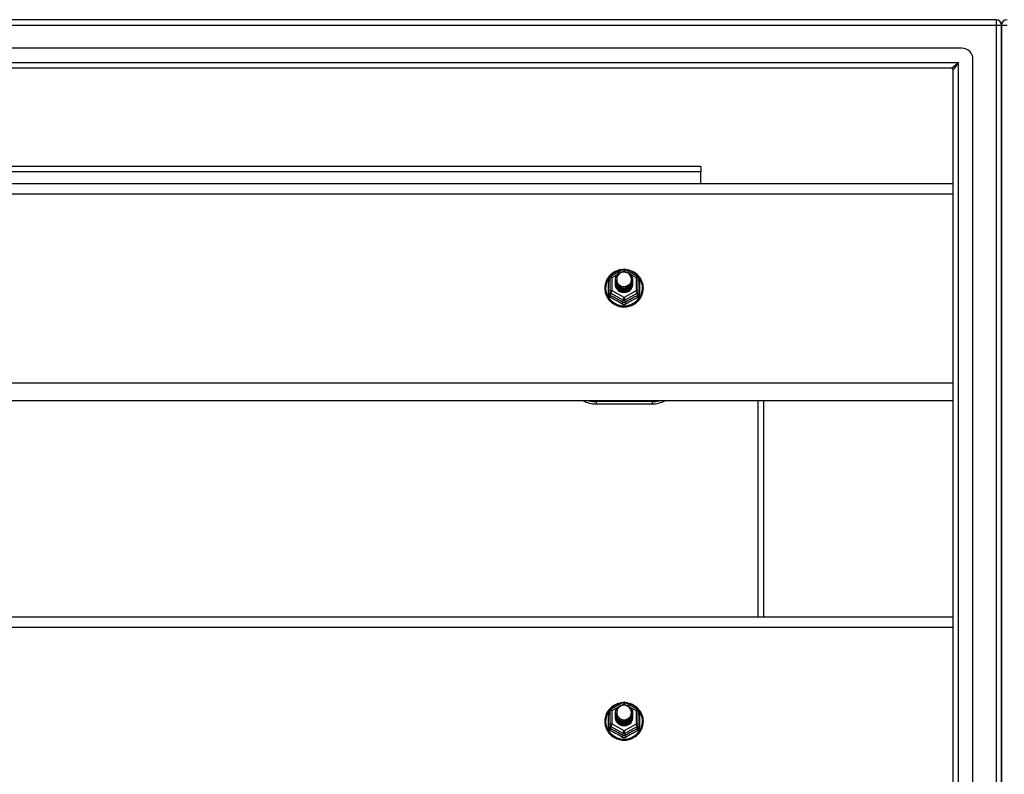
# Model space of a CAD drawing. Header units: inches. Extents: x 88 to 220, y 65 to 95.
# Tile 21 of 30: x 137 to 154, y 80 to 93. Entities that reach past the tile are written whole.
import ezdxf

# ---------------------------------------------------------------- set-up
doc = ezdxf.new("R2010")
doc.units = ezdxf.units.IN
doc.header["$MEASUREMENT"] = 0
doc.layers.add('Visible Edges(ANSI)', color=7, linetype='Continuous', lineweight=25)
doc.layers.add('Visible Tangent Edges(ANSI)', color=7, linetype='Continuous', lineweight=25)

msp = doc.modelspace()

# ---------------------------------------------------------------- linework, layer by layer
at = {"layer": 'Visible Edges(ANSI)'}
for p, q in [((154, 93.435), (88.198, 93.435)), ((154.099, 92.561), (154.099, 93.336)), ((154.099, 93.336), (154.099, 92.561)), ((153.39, 92.923), (88.807, 92.923)), ((153.587, 67.144), (153.587, 92.726)), ((153.202, 92.569), (88.996, 92.569)), ((153.233, 67.332), (153.233, 92.538)), ((154.099, 92.561), (154.099, 67.309)), ((154.099, 67.309), (154.099, 92.561)), ((148.724, 90.81), (124.224, 90.81)), ((148.724, 90.81), (148.724, 90.711)), ((148.724, 90.503), (148.724, 90.711)), ((119.599, 90.503), (153.233, 90.503)), ((147.115, 88.849), (147.329, 88.969)), ((147.368, 88.969), (147.582, 88.849)), ((147.095, 88.815), (147.095, 88.575)), ((147.195, 88.784), (147.195, 88.784)), ((147.195, 88.771), (147.195, 88.771)), ((147.195, 88.759), (147.195, 88.759)), ((147.195, 88.746), (147.195, 88.746)), ((147.195, 88.733), (147.195, 88.734)), ((147.502, 88.777), (147.502, 88.778)), ((147.502, 88.765), (147.502, 88.765)), ((147.502, 88.752), (147.502, 88.753)), ((147.502, 88.74), (147.502, 88.74)), ((147.603, 88.575), (147.603, 88.815)), ((147.095, 88.575), (147.095, 88.53)), ((147.195, 88.721), (147.195, 88.721)), ((147.195, 88.708), (147.195, 88.709)), ((147.331, 88.562), (147.329, 88.553)), ((147.502, 88.727), (147.502, 88.728)), ((147.502, 88.715), (147.502, 88.715)), ((147.603, 88.53), (147.603, 88.575)), ((153.233, 86.619), (119.599, 86.619)), ((149.849, 82.753), (149.849, 86.619)), ((146.849, 86.562), (147.849, 86.562)), ((119.599, 82.753), (153.233, 82.753)), ((147.115, 81.099), (147.329, 81.219)), ((147.368, 81.219), (147.582, 81.099)), ((147.095, 81.065), (147.095, 80.825)), ((147.195, 81.034), (147.195, 81.034)), ((147.195, 81.021), (147.195, 81.021)), ((147.195, 81.009), (147.195, 81.009)), ((147.195, 80.996), (147.195, 80.996)), ((147.195, 80.983), (147.195, 80.984)), ((147.502, 81.027), (147.502, 81.028)), ((147.502, 81.015), (147.502, 81.015)), ((147.502, 81.002), (147.502, 81.003)), ((147.502, 80.99), (147.502, 80.99)), ((147.603, 80.825), (147.603, 81.065)), ((147.095, 80.825), (147.095, 80.78)), ((147.195, 80.971), (147.195, 80.971)), ((147.195, 80.958), (147.195, 80.959)), ((147.331, 80.812), (147.329, 80.803)), ((147.502, 80.977), (147.502, 80.978)), ((147.502, 80.965), (147.502, 80.965)), ((147.603, 80.78), (147.603, 80.825))]:
    msp.add_line(p, q, dxfattribs=at)
at = {"layer": 'Visible Edges(ANSI)', "flags": 128}
for points in [[(147.323, 88.965), (147.298, 88.962), (147.273, 88.958), (147.249, 88.952), (147.226, 88.944), (147.203, 88.935), (147.18, 88.923), (147.159, 88.911), (147.139, 88.897), (147.119, 88.881), (147.101, 88.865), (147.085, 88.847), (147.069, 88.828), (147.055, 88.808), (147.043, 88.786), (147.032, 88.765), (147.023, 88.742), (147.016, 88.719), (147.01, 88.695), (147.006, 88.671), (147.004, 88.647), (147.004, 88.623), (147.005, 88.598), (147.009, 88.574), (147.014, 88.55), (147.021, 88.527), (147.029, 88.504), (147.04, 88.482), (147.052, 88.461), (147.065, 88.44), (147.08, 88.421), (147.097, 88.403), (147.114, 88.386), (147.133, 88.37), (147.153, 88.355), (147.174, 88.342), (147.196, 88.331), (147.219, 88.321), (147.243, 88.313), (147.267, 88.306), (147.291, 88.301), (147.316, 88.298), (147.341, 88.297), (147.366, 88.297), (147.39, 88.299), (147.415, 88.303), (147.439, 88.308), (147.463, 88.316), (147.486, 88.324), (147.509, 88.335), (147.531, 88.347), (147.551, 88.36), (147.571, 88.375), (147.59, 88.392), (147.607, 88.409), (147.623, 88.428), (147.637, 88.448), (147.65, 88.468), (147.662, 88.49), (147.671, 88.512), (147.679, 88.535), (147.686, 88.559), (147.69, 88.583), (147.693, 88.607), (147.694, 88.631)], [(147.216, 88.71), (147.2, 88.749), (147.195, 88.79), (147.203, 88.831), (147.223, 88.868), (147.253, 88.898), (147.291, 88.919), (147.333, 88.929), (147.377, 88.926), (147.418, 88.912), (147.454, 88.887), (147.481, 88.854), (147.498, 88.814), (147.502, 88.771), (147.494, 88.729), (147.474, 88.691), (147.444, 88.66), (147.407, 88.638), (147.364, 88.627), (147.32, 88.628), (147.279, 88.641), (147.243, 88.665), (147.216, 88.697), (147.2, 88.736), (147.195, 88.778)], [(147.235, 88.686), (147.257, 88.667), (147.284, 88.653), (147.312, 88.644), (147.342, 88.641), (147.372, 88.643), (147.401, 88.651), (147.427, 88.665), (147.451, 88.684), (147.469, 88.707), (147.483, 88.733), (147.491, 88.761), (147.493, 88.79), (147.488, 88.819), (147.477, 88.847), (147.461, 88.871), (147.44, 88.892), (147.415, 88.908), (147.387, 88.918), (147.357, 88.922), (147.327, 88.92), (147.298, 88.912), (147.272, 88.898), (147.25, 88.879), (147.233, 88.855)], [(147.694, 88.631), (147.692, 88.663), (147.688, 88.694), (147.68, 88.724), (147.67, 88.754), (147.657, 88.782), (147.641, 88.81), (147.622, 88.835), (147.601, 88.859), (147.578, 88.881), (147.553, 88.901), (147.527, 88.918), (147.498, 88.933), (147.469, 88.945), (147.438, 88.955), (147.407, 88.961), (147.375, 88.965)], [(147.195, 88.784), (147.195, 88.779), (147.195, 88.775), (147.196, 88.77), (147.196, 88.766), (147.197, 88.761), (147.198, 88.757), (147.199, 88.752), (147.2, 88.748), (147.201, 88.744), (147.202, 88.74), (147.204, 88.735), (147.205, 88.731), (147.207, 88.727), (147.209, 88.723), (147.211, 88.719), (147.213, 88.715), (147.215, 88.711), (147.218, 88.707), (147.22, 88.703), (147.223, 88.7), (147.226, 88.696), (147.229, 88.692), (147.232, 88.689), (147.235, 88.686)], [(147.195, 88.771), (147.196, 88.752), (147.2, 88.733), (147.207, 88.715), (147.216, 88.698), (147.227, 88.682), (147.24, 88.668), (147.255, 88.655), (147.272, 88.645), (147.29, 88.636), (147.309, 88.63), (147.329, 88.627), (147.349, 88.626), (147.369, 88.627), (147.388, 88.631), (147.407, 88.638), (147.425, 88.647), (147.442, 88.658), (147.457, 88.671), (147.47, 88.686), (147.482, 88.702), (147.491, 88.72), (147.497, 88.738), (147.501, 88.758), (147.502, 88.777)], [(147.502, 88.771), (147.502, 88.751), (147.498, 88.731), (147.492, 88.712), (147.484, 88.693), (147.473, 88.676), (147.459, 88.661), (147.444, 88.647), (147.427, 88.636), (147.409, 88.626), (147.389, 88.619), (147.369, 88.615), (147.349, 88.614), (147.328, 88.615), (147.308, 88.618), (147.288, 88.625), (147.27, 88.633), (147.253, 88.645), (147.238, 88.658), (147.225, 88.673), (147.214, 88.689), (147.205, 88.707), (147.199, 88.726), (147.196, 88.745), (147.195, 88.765)], [(147.195, 88.759), (147.196, 88.739), (147.2, 88.721), (147.207, 88.702), (147.216, 88.685), (147.227, 88.669), (147.24, 88.655), (147.255, 88.643), (147.272, 88.632), (147.29, 88.624), (147.309, 88.618), (147.329, 88.614), (147.349, 88.613), (147.369, 88.615), (147.388, 88.619), (147.407, 88.625), (147.425, 88.634), (147.442, 88.645), (147.457, 88.658), (147.47, 88.673), (147.482, 88.689), (147.491, 88.707), (147.497, 88.726), (147.501, 88.745), (147.502, 88.765)], [(147.502, 88.759), (147.502, 88.739), (147.498, 88.719), (147.492, 88.699), (147.484, 88.681), (147.473, 88.664), (147.459, 88.648), (147.444, 88.635), (147.427, 88.623), (147.409, 88.614), (147.389, 88.607), (147.369, 88.603), (147.349, 88.601), (147.328, 88.602), (147.308, 88.606), (147.288, 88.612), (147.27, 88.621), (147.253, 88.632), (147.238, 88.645), (147.225, 88.66), (147.214, 88.677), (147.205, 88.695), (147.199, 88.713), (147.196, 88.733), (147.195, 88.752)], [(147.195, 88.746), (147.196, 88.727), (147.2, 88.708), (147.207, 88.69), (147.216, 88.673), (147.227, 88.657), (147.24, 88.643), (147.255, 88.63), (147.272, 88.619), (147.29, 88.611), (147.309, 88.605), (147.329, 88.602), (147.349, 88.601), (147.369, 88.602), (147.388, 88.606), (147.407, 88.613), (147.425, 88.622), (147.442, 88.633), (147.457, 88.646), (147.47, 88.661), (147.482, 88.677), (147.491, 88.695), (147.497, 88.713), (147.501, 88.733), (147.502, 88.752)], [(147.502, 88.746), (147.502, 88.726), (147.498, 88.706), (147.492, 88.687), (147.484, 88.668), (147.473, 88.651), (147.459, 88.636), (147.444, 88.622), (147.427, 88.61), (147.409, 88.601), (147.389, 88.594), (147.369, 88.59), (147.349, 88.588), (147.328, 88.59), (147.308, 88.593), (147.288, 88.6), (147.27, 88.608), (147.253, 88.619), (147.238, 88.633), (147.225, 88.648), (147.214, 88.664), (147.205, 88.682), (147.199, 88.701), (147.196, 88.72), (147.195, 88.74)], [(147.195, 88.733), (147.196, 88.714), (147.2, 88.696), (147.207, 88.677), (147.216, 88.66), (147.227, 88.644), (147.24, 88.63), (147.255, 88.617), (147.272, 88.607), (147.29, 88.599), (147.309, 88.593), (147.329, 88.589), (147.349, 88.588), (147.369, 88.59), (147.388, 88.594), (147.407, 88.6), (147.425, 88.609), (147.442, 88.62), (147.457, 88.633), (147.47, 88.648), (147.482, 88.664), (147.491, 88.682), (147.497, 88.701), (147.501, 88.72), (147.502, 88.74)], [(147.502, 88.734), (147.502, 88.713), (147.498, 88.694), (147.492, 88.674), (147.484, 88.656), (147.473, 88.639), (147.459, 88.623), (147.444, 88.609), (147.427, 88.598), (147.409, 88.589), (147.389, 88.582), (147.369, 88.578), (147.349, 88.576), (147.328, 88.577), (147.308, 88.581), (147.288, 88.587), (147.27, 88.596), (147.253, 88.607), (147.238, 88.62), (147.225, 88.635), (147.214, 88.652), (147.205, 88.67), (147.199, 88.688), (147.196, 88.708), (147.195, 88.727)], [(147.233, 88.855), (147.232, 88.852), (147.23, 88.85), (147.229, 88.847), (147.228, 88.845), (147.227, 88.842), (147.226, 88.839), (147.225, 88.837), (147.224, 88.834), (147.223, 88.831), (147.223, 88.829), (147.222, 88.826), (147.221, 88.823), (147.221, 88.82), (147.22, 88.818), (147.22, 88.815), (147.22, 88.812), (147.219, 88.809), (147.219, 88.807), (147.219, 88.804), (147.219, 88.801), (147.219, 88.798), (147.219, 88.795), (147.219, 88.793), (147.219, 88.79)], [(147.219, 88.79), (147.219, 88.787), (147.219, 88.784), (147.219, 88.781), (147.219, 88.779), (147.219, 88.776), (147.219, 88.773), (147.219, 88.77), (147.22, 88.767), (147.22, 88.765), (147.221, 88.762), (147.221, 88.759), (147.222, 88.756), (147.222, 88.754), (147.223, 88.751), (147.224, 88.748), (147.224, 88.745), (147.225, 88.743), (147.226, 88.74), (147.227, 88.737), (147.228, 88.735), (147.229, 88.732), (147.231, 88.73), (147.232, 88.727), (147.233, 88.725)], [(147.195, 88.721), (147.196, 88.702), (147.2, 88.683), (147.207, 88.665), (147.216, 88.648), (147.227, 88.632), (147.24, 88.617), (147.255, 88.605), (147.272, 88.594), (147.29, 88.586), (147.309, 88.58), (147.329, 88.577), (147.349, 88.576), (147.369, 88.577), (147.388, 88.581), (147.407, 88.588), (147.425, 88.596), (147.442, 88.608), (147.457, 88.621), (147.47, 88.635), (147.482, 88.652), (147.491, 88.67), (147.497, 88.688), (147.501, 88.708), (147.502, 88.727)], [(147.502, 88.721), (147.502, 88.701), (147.498, 88.681), (147.492, 88.662), (147.484, 88.643), (147.473, 88.626), (147.459, 88.611), (147.444, 88.597), (147.427, 88.585), (147.409, 88.576), (147.389, 88.569), (147.369, 88.565), (147.349, 88.563), (147.328, 88.564), (147.308, 88.568), (147.288, 88.575), (147.27, 88.583), (147.253, 88.594), (147.238, 88.608), (147.225, 88.623), (147.214, 88.639), (147.205, 88.657), (147.199, 88.676), (147.196, 88.695), (147.195, 88.715)], [(147.195, 88.708), (147.196, 88.689), (147.2, 88.67), (147.207, 88.652), (147.216, 88.635), (147.227, 88.619), (147.24, 88.605), (147.255, 88.592), (147.272, 88.582), (147.29, 88.574), (147.309, 88.568), (147.329, 88.564), (147.349, 88.563), (147.369, 88.565), (147.388, 88.569), (147.407, 88.575), (147.425, 88.584), (147.442, 88.595), (147.457, 88.608), (147.47, 88.623), (147.482, 88.639), (147.491, 88.657), (147.497, 88.676), (147.501, 88.695), (147.502, 88.715)], [(147.329, 88.553), (147.321, 88.555), (147.313, 88.557), (147.305, 88.559), (147.297, 88.561), (147.29, 88.564), (147.282, 88.568), (147.275, 88.571), (147.268, 88.575), (147.261, 88.58), (147.254, 88.585), (147.248, 88.59), (147.242, 88.595), (147.237, 88.601), (147.231, 88.607), (147.226, 88.613), (147.221, 88.619), (147.217, 88.626), (147.213, 88.633), (147.21, 88.64), (147.207, 88.648), (147.204, 88.655), (147.202, 88.663), (147.2, 88.67), (147.198, 88.678)], [(147.233, 88.725), (147.232, 88.724), (147.232, 88.723), (147.231, 88.723), (147.23, 88.722), (147.23, 88.722), (147.229, 88.721), (147.228, 88.72), (147.227, 88.72), (147.227, 88.719), (147.226, 88.719), (147.225, 88.718), (147.225, 88.717), (147.224, 88.717), (147.223, 88.716), (147.222, 88.716), (147.222, 88.715), (147.221, 88.714), (147.22, 88.714), (147.22, 88.713), (147.219, 88.713), (147.218, 88.712), (147.217, 88.711), (147.217, 88.711), (147.216, 88.71)], [(147.323, 81.215), (147.298, 81.212), (147.273, 81.208), (147.249, 81.202), (147.226, 81.194), (147.203, 81.185), (147.18, 81.173), (147.159, 81.161), (147.139, 81.147), (147.119, 81.131), (147.101, 81.115), (147.085, 81.097), (147.069, 81.078), (147.055, 81.058), (147.043, 81.036), (147.032, 81.015), (147.023, 80.992), (147.016, 80.969), (147.01, 80.945), (147.006, 80.921), (147.004, 80.897), (147.004, 80.873), (147.005, 80.848), (147.009, 80.824), (147.014, 80.8), (147.021, 80.777), (147.029, 80.754), (147.04, 80.732), (147.052, 80.711), (147.065, 80.69), (147.08, 80.671), (147.097, 80.653), (147.114, 80.636), (147.133, 80.62), (147.153, 80.605), (147.174, 80.592), (147.196, 80.581), (147.219, 80.571), (147.243, 80.563), (147.267, 80.556), (147.291, 80.551), (147.316, 80.548), (147.341, 80.547), (147.366, 80.547), (147.39, 80.549), (147.415, 80.553), (147.439, 80.558), (147.463, 80.566), (147.486, 80.574), (147.509, 80.585), (147.531, 80.597), (147.551, 80.61), (147.571, 80.625), (147.59, 80.642), (147.607, 80.659), (147.623, 80.678), (147.637, 80.698), (147.65, 80.718), (147.662, 80.74), (147.671, 80.762), (147.679, 80.785), (147.686, 80.809), (147.69, 80.833), (147.693, 80.857), (147.694, 80.881)], [(147.216, 80.96), (147.2, 80.999), (147.195, 81.04), (147.203, 81.081), (147.223, 81.118), (147.253, 81.148), (147.291, 81.169), (147.333, 81.179), (147.377, 81.176), (147.418, 81.162), (147.454, 81.137), (147.481, 81.104), (147.498, 81.064), (147.502, 81.021), (147.494, 80.979), (147.474, 80.941), (147.444, 80.91), (147.407, 80.888), (147.364, 80.877), (147.32, 80.878), (147.279, 80.891), (147.243, 80.915), (147.216, 80.947), (147.2, 80.986), (147.195, 81.028)], [(147.235, 80.936), (147.257, 80.917), (147.284, 80.903), (147.312, 80.894), (147.342, 80.891), (147.372, 80.893), (147.401, 80.901), (147.427, 80.915), (147.451, 80.934), (147.469, 80.957), (147.483, 80.983), (147.491, 81.011), (147.493, 81.04), (147.488, 81.069), (147.477, 81.097), (147.461, 81.121), (147.44, 81.142), (147.415, 81.158), (147.387, 81.168), (147.357, 81.172), (147.327, 81.17), (147.298, 81.162), (147.272, 81.148), (147.25, 81.129), (147.233, 81.105)], [(147.694, 80.881), (147.692, 80.913), (147.688, 80.944), (147.68, 80.974), (147.67, 81.004), (147.657, 81.032), (147.641, 81.06), (147.622, 81.085), (147.601, 81.109), (147.578, 81.131), (147.553, 81.151), (147.527, 81.168), (147.498, 81.183), (147.469, 81.195), (147.438, 81.205), (147.407, 81.211), (147.375, 81.215)], [(147.195, 81.034), (147.195, 81.029), (147.195, 81.025), (147.196, 81.02), (147.196, 81.016), (147.197, 81.011), (147.198, 81.007), (147.199, 81.002), (147.2, 80.998), (147.201, 80.994), (147.202, 80.99), (147.204, 80.985), (147.205, 80.981), (147.207, 80.977), (147.209, 80.973), (147.211, 80.969), (147.213, 80.965), (147.215, 80.961), (147.218, 80.957), (147.22, 80.953), (147.223, 80.95), (147.226, 80.946), (147.229, 80.942), (147.232, 80.939), (147.235, 80.936)], [(147.195, 81.021), (147.196, 81.002), (147.2, 80.983), (147.207, 80.965), (147.216, 80.948), (147.227, 80.932), (147.24, 80.918), (147.255, 80.905), (147.272, 80.895), (147.29, 80.886), (147.309, 80.88), (147.329, 80.877), (147.349, 80.876), (147.369, 80.877), (147.388, 80.881), (147.407, 80.888), (147.425, 80.897), (147.442, 80.908), (147.457, 80.921), (147.47, 80.936), (147.482, 80.952), (147.491, 80.97), (147.497, 80.988), (147.501, 81.008), (147.502, 81.027)], [(147.502, 81.021), (147.502, 81.001), (147.498, 80.981), (147.492, 80.962), (147.484, 80.943), (147.473, 80.926), (147.459, 80.911), (147.444, 80.897), (147.427, 80.886), (147.409, 80.876), (147.389, 80.869), (147.369, 80.865), (147.349, 80.864), (147.328, 80.865), (147.308, 80.868), (147.288, 80.875), (147.27, 80.883), (147.253, 80.895), (147.238, 80.908), (147.225, 80.923), (147.214, 80.939), (147.205, 80.957), (147.199, 80.976), (147.196, 80.995), (147.195, 81.015)], [(147.195, 81.009), (147.196, 80.989), (147.2, 80.971), (147.207, 80.952), (147.216, 80.935), (147.227, 80.919), (147.24, 80.905), (147.255, 80.893), (147.272, 80.882), (147.29, 80.874), (147.309, 80.868), (147.329, 80.864), (147.349, 80.863), (147.369, 80.865), (147.388, 80.869), (147.407, 80.875), (147.425, 80.884), (147.442, 80.895), (147.457, 80.908), (147.47, 80.923), (147.482, 80.939), (147.491, 80.957), (147.497, 80.976), (147.501, 80.995), (147.502, 81.015)], [(147.502, 81.009), (147.502, 80.989), (147.498, 80.969), (147.492, 80.949), (147.484, 80.931), (147.473, 80.914), (147.459, 80.898), (147.444, 80.885), (147.427, 80.873), (147.409, 80.864), (147.389, 80.857), (147.369, 80.853), (147.349, 80.851), (147.328, 80.852), (147.308, 80.856), (147.288, 80.862), (147.27, 80.871), (147.253, 80.882), (147.238, 80.895), (147.225, 80.91), (147.214, 80.927), (147.205, 80.945), (147.199, 80.963), (147.196, 80.983), (147.195, 81.002)], [(147.195, 80.996), (147.196, 80.977), (147.2, 80.958), (147.207, 80.94), (147.216, 80.923), (147.227, 80.907), (147.24, 80.893), (147.255, 80.88), (147.272, 80.869), (147.29, 80.861), (147.309, 80.855), (147.329, 80.852), (147.349, 80.851), (147.369, 80.852), (147.388, 80.856), (147.407, 80.863), (147.425, 80.872), (147.442, 80.883), (147.457, 80.896), (147.47, 80.911), (147.482, 80.927), (147.491, 80.945), (147.497, 80.963), (147.501, 80.983), (147.502, 81.002)], [(147.502, 80.996), (147.502, 80.976), (147.498, 80.956), (147.492, 80.937), (147.484, 80.918), (147.473, 80.901), (147.459, 80.886), (147.444, 80.872), (147.427, 80.86), (147.409, 80.851), (147.389, 80.844), (147.369, 80.84), (147.349, 80.838), (147.328, 80.84), (147.308, 80.843), (147.288, 80.85), (147.27, 80.858), (147.253, 80.869), (147.238, 80.883), (147.225, 80.898), (147.214, 80.914), (147.205, 80.932), (147.199, 80.951), (147.196, 80.97), (147.195, 80.99)], [(147.195, 80.983), (147.196, 80.964), (147.2, 80.946), (147.207, 80.927), (147.216, 80.91), (147.227, 80.894), (147.24, 80.88), (147.255, 80.867), (147.272, 80.857), (147.29, 80.849), (147.309, 80.843), (147.329, 80.839), (147.349, 80.838), (147.369, 80.84), (147.388, 80.844), (147.407, 80.85), (147.425, 80.859), (147.442, 80.87), (147.457, 80.883), (147.47, 80.898), (147.482, 80.914), (147.491, 80.932), (147.497, 80.951), (147.501, 80.97), (147.502, 80.99)], [(147.502, 80.984), (147.502, 80.963), (147.498, 80.944), (147.492, 80.924), (147.484, 80.906), (147.473, 80.889), (147.459, 80.873), (147.444, 80.859), (147.427, 80.848), (147.409, 80.839), (147.389, 80.832), (147.369, 80.828), (147.349, 80.826), (147.328, 80.827), (147.308, 80.831), (147.288, 80.837), (147.27, 80.846), (147.253, 80.857), (147.238, 80.87), (147.225, 80.885), (147.214, 80.902), (147.205, 80.92), (147.199, 80.938), (147.196, 80.958), (147.195, 80.977)], [(147.233, 81.105), (147.232, 81.102), (147.23, 81.1), (147.229, 81.097), (147.228, 81.095), (147.227, 81.092), (147.226, 81.089), (147.225, 81.087), (147.224, 81.084), (147.223, 81.081), (147.223, 81.079), (147.222, 81.076), (147.221, 81.073), (147.221, 81.07), (147.22, 81.068), (147.22, 81.065), (147.22, 81.062), (147.219, 81.059), (147.219, 81.057), (147.219, 81.054), (147.219, 81.051), (147.219, 81.048), (147.219, 81.045), (147.219, 81.043), (147.219, 81.04)], [(147.219, 81.04), (147.219, 81.037), (147.219, 81.034), (147.219, 81.031), (147.219, 81.029), (147.219, 81.026), (147.219, 81.023), (147.219, 81.02), (147.22, 81.017), (147.22, 81.015), (147.221, 81.012), (147.221, 81.009), (147.222, 81.006), (147.222, 81.004), (147.223, 81.001), (147.224, 80.998), (147.224, 80.995), (147.225, 80.993), (147.226, 80.99), (147.227, 80.987), (147.228, 80.985), (147.229, 80.982), (147.231, 80.98), (147.232, 80.977), (147.233, 80.975)], [(147.195, 80.971), (147.196, 80.952), (147.2, 80.933), (147.207, 80.915), (147.216, 80.898), (147.227, 80.882), (147.24, 80.867), (147.255, 80.855), (147.272, 80.844), (147.29, 80.836), (147.309, 80.83), (147.329, 80.827), (147.349, 80.826), (147.369, 80.827), (147.388, 80.831), (147.407, 80.838), (147.425, 80.846), (147.442, 80.858), (147.457, 80.871), (147.47, 80.885), (147.482, 80.902), (147.491, 80.92), (147.497, 80.938), (147.501, 80.958), (147.502, 80.977)], [(147.502, 80.971), (147.502, 80.951), (147.498, 80.931), (147.492, 80.912), (147.484, 80.893), (147.473, 80.876), (147.459, 80.861), (147.444, 80.847), (147.427, 80.835), (147.409, 80.826), (147.389, 80.819), (147.369, 80.815), (147.349, 80.813), (147.328, 80.814), (147.308, 80.818), (147.288, 80.825), (147.27, 80.833), (147.253, 80.844), (147.238, 80.858), (147.225, 80.873), (147.214, 80.889), (147.205, 80.907), (147.199, 80.926), (147.196, 80.945), (147.195, 80.965)], [(147.195, 80.958), (147.196, 80.939), (147.2, 80.92), (147.207, 80.902), (147.216, 80.885), (147.227, 80.869), (147.24, 80.855), (147.255, 80.842), (147.272, 80.832), (147.29, 80.824), (147.309, 80.818), (147.329, 80.814), (147.349, 80.813), (147.369, 80.815), (147.388, 80.819), (147.407, 80.825), (147.425, 80.834), (147.442, 80.845), (147.457, 80.858), (147.47, 80.873), (147.482, 80.889), (147.491, 80.907), (147.497, 80.926), (147.501, 80.945), (147.502, 80.965)], [(147.329, 80.803), (147.321, 80.805), (147.313, 80.807), (147.305, 80.809), (147.297, 80.811), (147.29, 80.814), (147.282, 80.818), (147.275, 80.821), (147.268, 80.825), (147.261, 80.83), (147.254, 80.835), (147.248, 80.84), (147.242, 80.845), (147.237, 80.851), (147.231, 80.857), (147.226, 80.863), (147.221, 80.869), (147.217, 80.876), (147.213, 80.883), (147.21, 80.89), (147.207, 80.898), (147.204, 80.905), (147.202, 80.913), (147.2, 80.92), (147.198, 80.928)], [(147.233, 80.975), (147.232, 80.974), (147.232, 80.973), (147.231, 80.973), (147.23, 80.972), (147.23, 80.972), (147.229, 80.971), (147.228, 80.97), (147.227, 80.97), (147.227, 80.969), (147.226, 80.969), (147.225, 80.968), (147.225, 80.967), (147.224, 80.967), (147.223, 80.966), (147.222, 80.966), (147.222, 80.965), (147.221, 80.964), (147.22, 80.964), (147.22, 80.963), (147.219, 80.963), (147.218, 80.962), (147.217, 80.961), (147.217, 80.961), (147.216, 80.96)]]:
    msp.add_lwpolyline(points, dxfattribs=at)
at = {"layer": 'Visible Edges(ANSI)'}
for centre, radius, start, end in [((154, 93.336), 0.099, 0, 90), ((154.198, 93.336), 0.099, 90, 180), ((153.39, 92.726), 0.197, 0, 90), ((153.202, 92.538), 0.031, 0, 90), ((147.349, 88.934), 0.0394, 60.8255, 119.1745), ((147.134, 88.815), 0.0394, 119.1745, 180), ((147.563, 88.815), 0.0394, 0, 60.8255), ((146.849, 87.062), 0.5, 242.5014, 270), ((147.849, 87.062), 0.5, 270, 297.4986), ((147.349, 81.184), 0.0394, 60.8255, 119.1745), ((147.134, 81.065), 0.0394, 119.1745, 180), ((147.563, 81.065), 0.0394, 0, 60.8255)]:
    msp.add_arc(centre, radius, start, end, dxfattribs=at)
for centre, major_axis, start_param, end_param in [((147.349, 88.79), (0.134, 0), 3.671471, 8.899926), ((147.349, 88.705), (-0.158, 0), 6.032414, 9.675269), ((147.349, 88.785), (0.154, 0), 3.669461, 3.875388), ((147.349, 81.04), (0.134, 0), 3.671471, 8.899926), ((147.349, 80.955), (-0.158, 0), 6.032414, 9.675269), ((147.349, 81.035), (0.154, 0), 3.669461, 3.875388)]:
    msp.add_ellipse(centre, major_axis=major_axis, ratio=0.966998, start_param=start_param, end_param=end_param, dxfattribs=at)
at = {"layer": 'Visible Tangent Edges(ANSI)'}
for p, q in [((88.198, 93.336), (154, 93.336)), ((154, 93.435), (154, 93.336)), ((154, 93.336), (154, 66.534)), ((154, 93.336), (154.099, 93.336)), ((154.099, 93.336), (154.198, 93.336)), ((88.866, 92.668), (153.332, 92.668)), ((153.202, 92.569), (153.332, 92.668)), ((153.332, 92.668), (153.233, 92.538)), ((153.332, 67.202), (153.332, 92.668)), ((148.724, 90.711), (124.224, 90.711)), ((119.599, 90.317), (153.233, 90.317)), ((147.317, 88.926), (147.349, 88.944)), ((147.349, 88.944), (147.383, 88.925)), ((147.071, 88.527), (147.071, 88.754)), ((147.134, 88.825), (147.232, 88.879)), ((147.134, 88.585), (147.134, 88.825)), ((147.458, 88.883), (147.563, 88.825)), ((147.563, 88.825), (147.563, 88.585)), ((147.627, 88.754), (147.627, 88.527)), ((147.349, 88.465), (147.134, 88.585)), ((147.563, 88.585), (147.349, 88.465)), ((147.114, 88.542), (147.329, 88.422)), ((147.114, 88.497), (147.114, 88.542)), ((147.329, 88.422), (147.329, 88.377)), ((147.368, 88.422), (147.583, 88.542)), ((147.368, 88.377), (147.368, 88.422)), ((147.583, 88.542), (147.583, 88.497)), ((153.233, 86.932), (119.599, 86.932)), ((149.75, 82.753), (149.75, 86.619)), ((147.849, 86.602), (146.849, 86.602)), ((146.849, 86.602), (146.849, 86.562)), ((147.849, 86.602), (147.849, 86.562)), ((119.599, 82.567), (153.233, 82.567)), ((147.317, 81.176), (147.349, 81.194)), ((147.349, 81.194), (147.383, 81.175)), ((147.071, 80.777), (147.071, 81.004)), ((147.134, 81.075), (147.232, 81.129)), ((147.134, 80.835), (147.134, 81.075)), ((147.458, 81.133), (147.563, 81.075)), ((147.563, 81.075), (147.563, 80.835)), ((147.627, 81.004), (147.627, 80.777)), ((147.349, 80.715), (147.134, 80.835)), ((147.563, 80.835), (147.349, 80.715)), ((147.114, 80.792), (147.329, 80.672)), ((147.114, 80.747), (147.114, 80.792)), ((147.329, 80.672), (147.329, 80.627)), ((147.368, 80.672), (147.583, 80.792)), ((147.368, 80.627), (147.368, 80.672)), ((147.583, 80.792), (147.583, 80.747))]:
    msp.add_line(p, q, dxfattribs=at)
at = {"layer": 'Visible Tangent Edges(ANSI)', "flags": 128}
for points in [[(147.095, 88.807), (147.093, 88.805), (147.091, 88.803), (147.089, 88.802), (147.088, 88.8), (147.086, 88.798), (147.084, 88.796), (147.083, 88.794), (147.082, 88.791), (147.08, 88.789), (147.079, 88.787), (147.078, 88.785), (147.077, 88.783), (147.076, 88.78), (147.075, 88.778), (147.074, 88.776), (147.073, 88.773), (147.073, 88.771), (147.072, 88.769), (147.072, 88.766), (147.071, 88.764), (147.071, 88.762), (147.071, 88.759), (147.071, 88.757), (147.071, 88.754)], [(147.627, 88.754), (147.627, 88.757), (147.627, 88.759), (147.626, 88.762), (147.626, 88.764), (147.626, 88.766), (147.625, 88.769), (147.625, 88.771), (147.624, 88.773), (147.623, 88.776), (147.622, 88.778), (147.622, 88.78), (147.621, 88.783), (147.619, 88.785), (147.618, 88.787), (147.617, 88.789), (147.616, 88.791), (147.614, 88.794), (147.613, 88.796), (147.611, 88.798), (147.61, 88.8), (147.608, 88.802), (147.606, 88.803), (147.604, 88.805), (147.603, 88.807)], [(147.071, 88.527), (147.071, 88.524), (147.071, 88.521), (147.071, 88.517), (147.072, 88.514), (147.072, 88.511), (147.073, 88.508), (147.074, 88.505), (147.075, 88.502), (147.076, 88.499), (147.078, 88.496), (147.079, 88.493), (147.081, 88.49), (147.082, 88.487), (147.084, 88.485), (147.086, 88.482), (147.088, 88.48), (147.09, 88.478), (147.092, 88.475), (147.095, 88.473), (147.097, 88.471), (147.1, 88.469), (147.102, 88.468), (147.105, 88.466), (147.108, 88.465)], [(147.114, 88.497), (147.113, 88.498), (147.112, 88.499), (147.11, 88.5), (147.109, 88.5), (147.108, 88.501), (147.106, 88.502), (147.105, 88.504), (147.104, 88.505), (147.103, 88.506), (147.102, 88.507), (147.101, 88.509), (147.1, 88.51), (147.099, 88.512), (147.098, 88.513), (147.098, 88.515), (147.097, 88.516), (147.097, 88.518), (147.096, 88.52), (147.096, 88.521), (147.095, 88.523), (147.095, 88.525), (147.095, 88.527), (147.095, 88.528), (147.095, 88.53)], [(147.368, 88.377), (147.367, 88.376), (147.365, 88.376), (147.364, 88.375), (147.362, 88.374), (147.361, 88.373), (147.359, 88.373), (147.357, 88.372), (147.356, 88.372), (147.354, 88.372), (147.352, 88.372), (147.35, 88.371), (147.349, 88.371), (147.347, 88.371), (147.345, 88.372), (147.344, 88.372), (147.342, 88.372), (147.34, 88.372), (147.338, 88.373), (147.337, 88.373), (147.335, 88.374), (147.334, 88.375), (147.332, 88.376), (147.33, 88.376), (147.329, 88.377)], [(147.603, 88.53), (147.603, 88.528), (147.602, 88.527), (147.602, 88.525), (147.602, 88.523), (147.602, 88.521), (147.601, 88.52), (147.601, 88.518), (147.6, 88.516), (147.6, 88.515), (147.599, 88.513), (147.598, 88.512), (147.597, 88.51), (147.596, 88.509), (147.595, 88.507), (147.594, 88.506), (147.593, 88.505), (147.592, 88.504), (147.591, 88.502), (147.59, 88.501), (147.589, 88.5), (147.587, 88.5), (147.586, 88.499), (147.584, 88.498), (147.583, 88.497)], [(147.59, 88.465), (147.592, 88.466), (147.595, 88.468), (147.598, 88.469), (147.6, 88.471), (147.603, 88.473), (147.605, 88.475), (147.607, 88.478), (147.609, 88.48), (147.611, 88.482), (147.613, 88.485), (147.615, 88.487), (147.617, 88.49), (147.618, 88.493), (147.62, 88.496), (147.621, 88.499), (147.622, 88.502), (147.623, 88.505), (147.624, 88.508), (147.625, 88.511), (147.626, 88.514), (147.626, 88.517), (147.627, 88.521), (147.627, 88.524), (147.627, 88.527)], [(147.311, 88.351), (147.314, 88.349), (147.317, 88.348), (147.32, 88.347), (147.323, 88.345), (147.326, 88.344), (147.329, 88.343), (147.332, 88.342), (147.336, 88.342), (147.339, 88.341), (147.342, 88.341), (147.345, 88.341), (147.349, 88.34), (147.352, 88.341), (147.355, 88.341), (147.359, 88.341), (147.362, 88.342), (147.365, 88.342), (147.368, 88.343), (147.371, 88.344), (147.374, 88.345), (147.377, 88.347), (147.38, 88.348), (147.383, 88.349), (147.386, 88.351)], [(147.095, 81.057), (147.093, 81.055), (147.091, 81.053), (147.089, 81.052), (147.088, 81.05), (147.086, 81.048), (147.084, 81.046), (147.083, 81.044), (147.082, 81.041), (147.08, 81.039), (147.079, 81.037), (147.078, 81.035), (147.077, 81.033), (147.076, 81.03), (147.075, 81.028), (147.074, 81.026), (147.073, 81.023), (147.073, 81.021), (147.072, 81.019), (147.072, 81.016), (147.071, 81.014), (147.071, 81.012), (147.071, 81.009), (147.071, 81.007), (147.071, 81.004)], [(147.627, 81.004), (147.627, 81.007), (147.627, 81.009), (147.626, 81.012), (147.626, 81.014), (147.626, 81.016), (147.625, 81.019), (147.625, 81.021), (147.624, 81.023), (147.623, 81.026), (147.622, 81.028), (147.622, 81.03), (147.621, 81.033), (147.619, 81.035), (147.618, 81.037), (147.617, 81.039), (147.616, 81.041), (147.614, 81.044), (147.613, 81.046), (147.611, 81.048), (147.61, 81.05), (147.608, 81.052), (147.606, 81.053), (147.604, 81.055), (147.603, 81.057)], [(147.071, 80.777), (147.071, 80.774), (147.071, 80.771), (147.071, 80.767), (147.072, 80.764), (147.072, 80.761), (147.073, 80.758), (147.074, 80.755), (147.075, 80.752), (147.076, 80.749), (147.078, 80.746), (147.079, 80.743), (147.081, 80.74), (147.082, 80.737), (147.084, 80.735), (147.086, 80.732), (147.088, 80.73), (147.09, 80.728), (147.092, 80.725), (147.095, 80.723), (147.097, 80.721), (147.1, 80.719), (147.102, 80.718), (147.105, 80.716), (147.108, 80.715)], [(147.114, 80.747), (147.113, 80.748), (147.112, 80.749), (147.11, 80.75), (147.109, 80.75), (147.108, 80.751), (147.106, 80.752), (147.105, 80.754), (147.104, 80.755), (147.103, 80.756), (147.102, 80.757), (147.101, 80.759), (147.1, 80.76), (147.099, 80.762), (147.098, 80.763), (147.098, 80.765), (147.097, 80.766), (147.097, 80.768), (147.096, 80.77), (147.096, 80.771), (147.095, 80.773), (147.095, 80.775), (147.095, 80.777), (147.095, 80.778), (147.095, 80.78)], [(147.603, 80.78), (147.603, 80.778), (147.602, 80.777), (147.602, 80.775), (147.602, 80.773), (147.602, 80.771), (147.601, 80.77), (147.601, 80.768), (147.6, 80.766), (147.6, 80.765), (147.599, 80.763), (147.598, 80.762), (147.597, 80.76), (147.596, 80.759), (147.595, 80.757), (147.594, 80.756), (147.593, 80.755), (147.592, 80.754), (147.591, 80.752), (147.59, 80.751), (147.589, 80.75), (147.587, 80.75), (147.586, 80.749), (147.584, 80.748), (147.583, 80.747)], [(147.59, 80.715), (147.592, 80.716), (147.595, 80.718), (147.598, 80.719), (147.6, 80.721), (147.603, 80.723), (147.605, 80.725), (147.607, 80.728), (147.609, 80.73), (147.611, 80.732), (147.613, 80.735), (147.615, 80.737), (147.617, 80.74), (147.618, 80.743), (147.62, 80.746), (147.621, 80.749), (147.622, 80.752), (147.623, 80.755), (147.624, 80.758), (147.625, 80.761), (147.626, 80.764), (147.626, 80.767), (147.627, 80.771), (147.627, 80.774), (147.627, 80.777)], [(147.311, 80.601), (147.314, 80.599), (147.317, 80.598), (147.32, 80.597), (147.323, 80.595), (147.326, 80.594), (147.329, 80.593), (147.332, 80.592), (147.336, 80.592), (147.339, 80.591), (147.342, 80.591), (147.345, 80.591), (147.349, 80.59), (147.352, 80.591), (147.355, 80.591), (147.359, 80.591), (147.362, 80.592), (147.365, 80.592), (147.368, 80.593), (147.371, 80.594), (147.374, 80.595), (147.377, 80.597), (147.38, 80.598), (147.383, 80.599), (147.386, 80.601)], [(147.368, 80.627), (147.367, 80.626), (147.365, 80.626), (147.364, 80.625), (147.362, 80.624), (147.361, 80.623), (147.359, 80.623), (147.357, 80.622), (147.356, 80.622), (147.354, 80.622), (147.352, 80.622), (147.35, 80.621), (147.349, 80.621), (147.347, 80.621), (147.345, 80.622), (147.344, 80.622), (147.342, 80.622), (147.34, 80.622), (147.338, 80.623), (147.337, 80.623), (147.335, 80.624), (147.334, 80.625), (147.332, 80.626), (147.33, 80.626), (147.329, 80.627)]]:
    msp.add_lwpolyline(points, dxfattribs=at)
at = {"layer": 'Visible Tangent Edges(ANSI)'}
for centre, start, end in [((146.849, 87.07), 254.5326, 270), ((147.849, 87.07), 270, 285.4674)]:
    msp.add_arc(centre, 0.469, start, end, dxfattribs=at)
for centre, major_axis, ratio, start_param, end_param in [((147.349, 88.637), (0.331, 0), 0.966998, 1.708073, 7.716705), ((147.349, 88.934), (-0.0192, 0.0344), 0.127392, 4.936728, 6.283185), ((147.349, 88.934), (0.0192, 0.0344), 0.127392, 0, 1.346458), ((147.055, 88.77), (0.0394, 0), 0.420933, 5.107073, 6.283185), ((147.134, 88.815), (-0.0394, 0), 0.254784, 4.712389, 6.283185), ((147.134, 88.815), (-0.0192, 0.0344), 0.127392, 4.936728, 6.283185), ((147.563, 88.815), (0.0192, 0.0344), 0.127392, 0, 1.346458), ((147.563, 88.815), (0.0394, 0), 0.254784, 0, 1.570796), ((147.642, 88.77), (-0.0394, 0), 0.420933, 0, 1.176113), ((147.134, 88.575), (-0.0394, 0), 0.254784, 4.712389, 6.283185), ((147.134, 88.575), (-0.0394, 0), 0.966998, 0, 1.047198), ((147.134, 88.575), (-0.0192, -0.0344), 0.127392, 4.48805, 6.058847), ((147.563, 88.575), (0.0394, 0), 0.254784, 0, 1.570796), ((147.563, 88.575), (0.0192, -0.0344), 0.127392, 0.224339, 1.795135), ((147.563, 88.575), (0.0394, 0), 0.966998, 5.235988, 6.283185), ((147.055, 88.53), (0.0394, 0), 0.080687, 5.107073, 6.283185), ((147.095, 88.464), (0.0178, 0.0351), 0.295528, 4.874003, 6.050115), ((147.21, 88.24), (0.573, -0.342), 0.220649, 1.524932, 1.878631), ((147.222, 88.261), (-0.605, 0.361), 0.220649, 4.666525, 5.020223), ((147.309, 88.344), (0.0205, 0.0336), 0.044718, 0.222707, 1.398819), ((147.349, 88.455), (-0.0192, -0.0344), 0.127392, 4.48805, 6.058847), ((147.349, 88.455), (0.0394, 0), 0.966998, 4.18879, 5.235988), ((147.349, 88.455), (0.0192, -0.0344), 0.127392, 0.224339, 1.795135), ((147.476, 88.261), (-0.605, -0.361), 0.220649, 4.404555, 4.758253), ((147.388, 88.344), (-0.0205, 0.0336), 0.044718, 4.884366, 6.060479), ((147.488, 88.24), (0.573, 0.342), 0.220649, 1.262962, 1.61666), ((147.603, 88.464), (-0.0178, 0.0351), 0.295528, 0.23307, 1.409183), ((147.642, 88.53), (-0.0394, 0), 0.080687, 0, 1.176113), ((147.349, 80.887), (0.331, 0), 0.966998, 1.708073, 7.716705), ((147.349, 81.184), (-0.0192, 0.0344), 0.127392, 4.936728, 6.283185), ((147.349, 81.184), (0.0192, 0.0344), 0.127392, 0, 1.346458), ((147.055, 81.02), (0.0394, 0), 0.420933, 5.107073, 6.283185), ((147.134, 81.065), (-0.0394, 0), 0.254784, 4.712389, 6.283185), ((147.134, 81.065), (-0.0192, 0.0344), 0.127392, 4.936728, 6.283185), ((147.563, 81.065), (0.0192, 0.0344), 0.127392, 0, 1.346458), ((147.563, 81.065), (0.0394, 0), 0.254784, 0, 1.570796), ((147.642, 81.02), (-0.0394, 0), 0.420933, 0, 1.176113), ((147.134, 80.825), (-0.0394, 0), 0.254784, 4.712389, 6.283185), ((147.134, 80.825), (-0.0394, 0), 0.966998, 0, 1.047198), ((147.134, 80.825), (-0.0192, -0.0344), 0.127392, 4.48805, 6.058847), ((147.563, 80.825), (0.0394, 0), 0.254784, 0, 1.570796), ((147.563, 80.825), (0.0192, -0.0344), 0.127392, 0.224339, 1.795135), ((147.563, 80.825), (0.0394, 0), 0.966998, 5.235988, 6.283185), ((147.055, 80.78), (0.0394, 0), 0.080687, 5.107073, 6.283185), ((147.095, 80.714), (0.0178, 0.0351), 0.295528, 4.874003, 6.050115), ((147.21, 80.49), (0.573, -0.342), 0.220649, 1.524932, 1.878631), ((147.222, 80.511), (-0.605, 0.361), 0.220649, 4.666525, 5.020223), ((147.349, 80.705), (-0.0192, -0.0344), 0.127392, 4.48805, 6.058847), ((147.349, 80.705), (0.0394, 0), 0.966998, 4.18879, 5.235988), ((147.349, 80.705), (0.0192, -0.0344), 0.127392, 0.224339, 1.795135), ((147.476, 80.511), (-0.605, -0.361), 0.220649, 4.404555, 4.758253), ((147.488, 80.49), (0.573, 0.342), 0.220649, 1.262962, 1.61666), ((147.603, 80.714), (-0.0178, 0.0351), 0.295528, 0.23307, 1.409183), ((147.642, 80.78), (-0.0394, 0), 0.080687, 0, 1.176113), ((147.309, 80.594), (0.0205, 0.0336), 0.044718, 0.222707, 1.398819), ((147.388, 80.594), (-0.0205, 0.0336), 0.044718, 4.884366, 6.060479)]:
    msp.add_ellipse(centre, major_axis=major_axis, ratio=ratio, start_param=start_param, end_param=end_param, dxfattribs=at)

doc.saveas('drawing.dxf')
